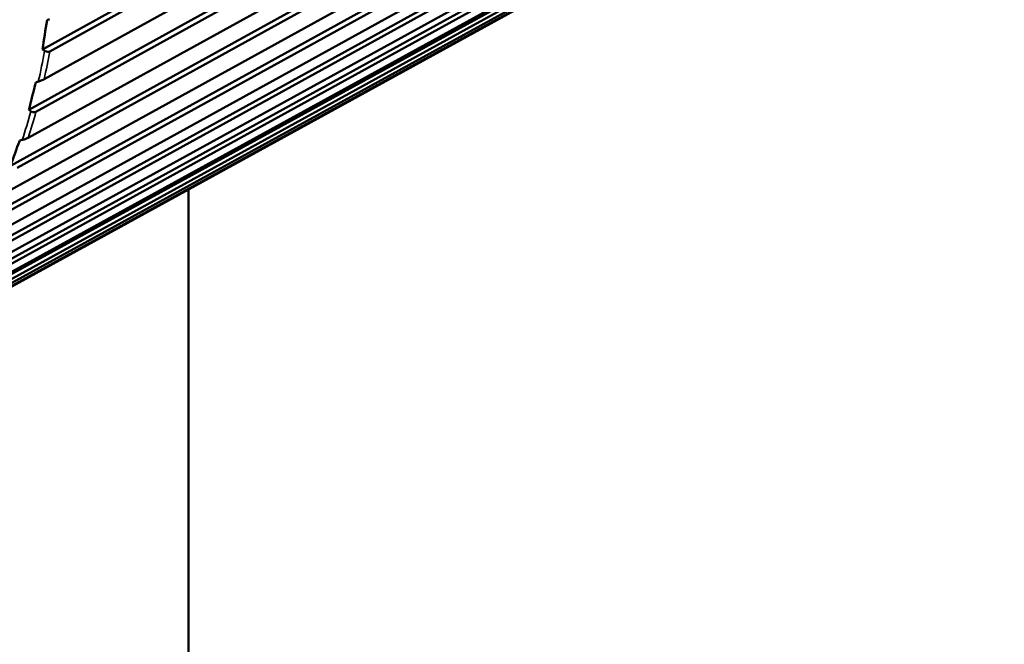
# Model space of a CAD drawing. Header units: millimetres. Extents: x 0 to 2239, y -60 to 841.
# Tile 114 of 151: x 1042 to 1048, y 279 to 283. Entities that reach past the tile are written whole.
import ezdxf

# ---------------------------------------------------------------- set-up
doc = ezdxf.new("R2010")
doc.units = ezdxf.units.MM
doc.layers.add('Sichtbar (ISO)', color=7, linetype='Continuous', lineweight=50)
doc.layers.add('Sichtbar schmal (ISO)', color=7, linetype='Continuous', lineweight=35)

msp = doc.modelspace()

# ---------------------------------------------------------------- linework, layer by layer
at = {"layer": 'Sichtbar (ISO)'}
for p, q in [((1042.0098, 282.6527), (1048.0564, 286.0058)), ((1048.0692, 285.9756), (1042.0553, 282.6406)), ((1042.0196, 282.4648), (1048.0319, 285.7912)), ((1041.9242, 282.2721), (1047.9691, 285.6165)), ((1047.9803, 285.586), (1041.9681, 282.2597)), ((1041.9185, 282.096), (1047.9284, 285.4143)), ((1041.8082, 281.9187), (1047.8507, 285.2551)), ((1047.8601, 285.2245), (1041.8504, 281.9062)), ((1041.7872, 281.7557), (1047.794, 285.0667)), ((1041.6625, 281.5949), (1047.7019, 284.9239)), ((1047.7097, 284.8935), (1041.703, 281.5825)), ((1041.6266, 281.4463), (1047.6296, 284.7506)), ((1041.4882, 281.303), (1047.5238, 284.6252)), ((1047.5297, 284.5951), (1041.5268, 281.2909)), ((1041.4378, 281.1698), (1047.4364, 284.4682)), ((1041.2864, 281.0449), (1047.3176, 284.3612)), ((1047.3217, 284.3316), (1041.3231, 281.0333)), ((1041.2221, 280.9283), (1047.2157, 284.2215)), ((1041.0585, 280.8224), (1047.0847, 284.1335)), ((1047.0868, 284.1047), (1041.0932, 280.8115)), ((1040.9809, 280.7232), (1046.969, 284.0121)), ((1046.8269, 283.9158), (1040.8388, 280.627)), ((1040.7372, 280.5676), (1046.7213, 283.8541)), ((1042.0538, 282.8431), (1042.0389, 282.8372)), ((1042.0098, 282.6527), (1042.0225, 282.6444)), ((1041.983, 282.4498), (1041.9676, 282.4449)), ((1041.9242, 282.2721), (1041.9363, 282.2637)), ((1041.8814, 282.0825), (1041.8656, 282.0786)), ((1042.929, 281.7713), (1042.929, 206.1873))]:
    msp.add_line(p, q, dxfattribs=at)
for centre, major_axis, ratio, start_param, end_param in [((1037.2945, 286.1569), (-3.1481, 5.4526), 0.57735, 2.660806, 6.751986), ((1046.6424, 285.3058), (-3.9947, -5.0291), 0.484454, 5.555612, 5.59454), ((1046.5626, 284.9128), (-4.2867, -4.7826), 0.427968, 5.581348, 5.620276), ((1046.4518, 284.5468), (-4.5481, -4.5348), 0.368627, 5.602274, 5.641202)]:
    msp.add_ellipse(centre, major_axis=major_axis, ratio=ratio, start_param=start_param, end_param=end_param, dxfattribs=at)
for points, knots in [([(1042.0225, 282.6444), (1042.0235, 282.6438), (1042.0244, 282.6432), (1042.0304, 282.6398), (1042.0368, 282.6377), (1042.0465, 282.6374), (1042.0514, 282.6385), (1042.0553, 282.6406)], [-0.007986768, -0.007986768, -0.007986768, -0.007986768, -0.00724657, -0.00724657, -0.003321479, -0.003321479, -0.000173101, -0.000173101, -0.000173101, -0.000173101]), ([(1042.0196, 282.4648), (1042.0158, 282.4627), (1042.0105, 282.4602), (1041.9999, 282.4556), (1041.9925, 282.4529), (1041.9854, 282.4505), (1041.9842, 282.4501), (1041.983, 282.4498)], [-0.071182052, -0.071182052, -0.071182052, -0.071182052, -0.068033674, -0.068033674, -0.064108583, -0.064108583, -0.063368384, -0.063368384, -0.063368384, -0.063368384]), ([(1041.9363, 282.2637), (1041.9372, 282.263), (1041.9381, 282.2624), (1041.9438, 282.259), (1041.95, 282.2569), (1041.9594, 282.2565), (1041.9643, 282.2576), (1041.9681, 282.2597)], [-0.007986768, -0.007986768, -0.007986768, -0.007986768, -0.00724657, -0.00724657, -0.003321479, -0.003321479, -0.000173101, -0.000173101, -0.000173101, -0.000173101]), ([(1041.9185, 282.096), (1041.9147, 282.0939), (1041.9094, 282.0915), (1041.8986, 282.0873), (1041.8911, 282.085), (1041.8838, 282.0831), (1041.8826, 282.0828), (1041.8814, 282.0825)], [-0.071182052, -0.071182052, -0.071182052, -0.071182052, -0.068033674, -0.068033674, -0.064108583, -0.064108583, -0.063368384, -0.063368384, -0.063368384, -0.063368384]), ([(1042.929, 270.3864), (1042.7305, 270.8049), (1042.5322, 271.2235), (1042.3345, 271.6422), (1042.2068, 271.9123), (1042.0794, 272.1824), (1041.9529, 272.4529), (1041.858, 272.6559), (1041.7636, 272.8591), (1041.6702, 273.0624), (1041.5242, 273.3805), (1041.3808, 273.699), (1041.2427, 274.0189), (1040.9978, 274.5858), (1040.7696, 275.157), (1040.5831, 275.7275), (1040.4953, 275.9959), (1040.4168, 276.2641), (1040.3495, 276.5301), (1040.31, 276.6864), (1040.2743, 276.842), (1040.2424, 276.9965), (1040.1847, 277.2761), (1040.1394, 277.5524), (1040.1031, 277.825), (1040.0642, 278.1181), (1040.0356, 278.4069), (1040.0139, 278.6925), (1039.9904, 279), (1039.9747, 279.3037), (1039.9636, 279.605), (1039.9541, 279.8618), (1039.948, 280.1168), (1039.9437, 280.3708)], [0.5732505, 0.5732505, 0.5732505, 0.5732505, 0.6176027, 0.6176027, 0.6176027, 0.6462194, 0.6462194, 0.6462194, 0.6676879, 0.6676879, 0.6676879, 0.7012806, 0.7012806, 0.7012806, 0.7608135, 0.7608135, 0.7608135, 0.7888142, 0.7888142, 0.7888142, 0.8052717, 0.8052717, 0.8052717, 0.8350382, 0.8350382, 0.8350382, 0.8670329, 0.8670329, 0.8670329, 0.9014725, 0.9014725, 0.9014725, 0.9308221, 0.9308221, 0.9308221, 0.9308221]), ([(1039.4096, 280.3275), (1039.4097, 280.3121), (1039.4099, 280.2966), (1039.4101, 280.2811), (1039.4144, 279.9556), (1039.4211, 279.6287), (1039.4333, 279.2989), (1039.4444, 278.9976), (1039.4601, 278.6938), (1039.4835, 278.3864), (1039.5053, 278.1007), (1039.5338, 277.8119), (1039.5728, 277.5189), (1039.6091, 277.2462), (1039.6544, 276.9699), (1039.7121, 276.6904), (1039.744, 276.5358), (1039.7797, 276.3802), (1039.8192, 276.2239), (1039.8865, 275.9579), (1039.965, 275.6897), (1040.0528, 275.4213), (1040.2393, 274.8508), (1040.4675, 274.2796), (1040.7123, 273.7127), (1040.8505, 273.3929), (1040.9939, 273.0744), (1041.1399, 272.7562), (1041.2332, 272.5529), (1041.3276, 272.3497), (1041.4226, 272.1467), (1041.5491, 271.8762), (1041.6765, 271.6061), (1041.8041, 271.336), (1042.1778, 270.545), (1042.5531, 269.7543), (1042.929, 268.9639)], [0.0590347, 0.0590347, 0.0590347, 0.0590347, 0.0608257, 0.0608257, 0.0608257, 0.0985275, 0.0985275, 0.0985275, 0.1329671, 0.1329671, 0.1329671, 0.1649618, 0.1649618, 0.1649618, 0.1947283, 0.1947283, 0.1947283, 0.2111858, 0.2111858, 0.2111858, 0.2391865, 0.2391865, 0.2391865, 0.2987194, 0.2987194, 0.2987194, 0.3323121, 0.3323121, 0.3323121, 0.3537806, 0.3537806, 0.3537806, 0.3823973, 0.3823973, 0.3823973, 0.4661922, 0.4661922, 0.4661922, 0.4661922]), ([(1042.929, 265.5916), (1042.5916, 266.3017), (1041.7896, 267.9876), (1040.688, 270.3049), (1039.7047, 272.3842), (1039.0385, 273.8862), (1038.5476, 275.1632), (1038.1693, 276.3753), (1037.9044, 277.5873), (1037.7477, 278.7804), (1037.6958, 279.5668), (1037.6775, 279.9654), (1037.677, 279.9769)], [0.3780177, 0.3780177, 0.3780177, 0.3780177, 0.4532903, 0.5567371, 0.6236731, 0.6735552, 0.7147558, 0.7568699, 0.799901, 0.8430547, 0.8870771, 0.888395, 0.888395, 0.888395, 0.888395])]:
    msp.add_open_spline(points, degree=3, knots=knots, dxfattribs=at)
at = {"layer": 'Sichtbar schmal (ISO)'}
for centre, major_axis, start_param, end_param in [((1037.4724, 286.2596), (-3.2738, 5.6704), 3.699529, 3.741086), ((1037.4968, 286.2736), (3.2811, -5.6831), 0.559984, 0.597445), ((1037.4724, 286.2596), (-3.2738, 5.6704), 3.616855, 3.658412), ((1037.4968, 286.2736), (3.2811, -5.6831), 0.477311, 0.514771)]:
    msp.add_ellipse(centre, major_axis=major_axis, ratio=0.57735, start_param=start_param, end_param=end_param, dxfattribs=at)

doc.saveas('drawing.dxf')
